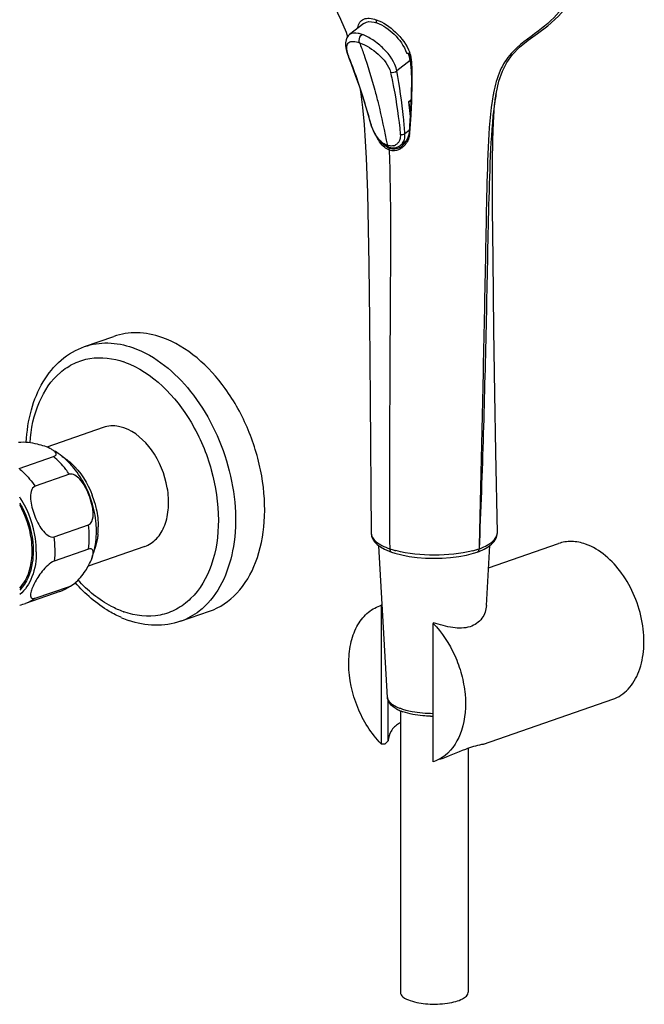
# Model space of a CAD drawing. Header units: millimetres. Extents: x -18 to 104, y 334 to 441.
# Tile 2 of 29: x 7 to 26, y 334 to 365. Entities that reach past the tile are written whole.
import ezdxf

# ---------------------------------------------------------------- set-up
doc = ezdxf.new("R2010")
doc.units = ezdxf.units.MM
doc.header["$LTSCALE"] = 23.1
doc.layers.get('0').update_dxf_attribs({"linetype": 'CONTINUOUS'})

msp = doc.modelspace()

# ---------------------------------------------------------------- linework, layer by layer
at = {"color": 7, "linetype": 'CONTINUOUS'}
for p, q in [((17.773, 364.751), (17.334, 364.406)), ((17.222, 364.482), (17.272, 364.338)), ((17.299, 363.71), (17.382, 363.499)), ((19.176, 363.845), (19.192, 363.794)), ((19.192, 363.794), (19.214, 363.708)), ((19.214, 363.708), (19.228, 363.623)), ((19.2, 363.607), (19.239, 363.29)), ((19.228, 363.623), (19.233, 363.557)), ((19.233, 363.557), (19.233, 363.557)), ((19.235, 362.584), (19.22, 362.176)), ((21.854, 362.54), (21.858, 362.561)), ((21.86, 362.573), (21.858, 362.561)), ((17.76, 362.398), (17.884, 361.984)), ((19.148, 362.329), (19.228, 362.387)), ((19.164, 362.323), (19.148, 362.329)), ((19.148, 362.329), (19.204, 361.873)), ((19.164, 362.323), (19.227, 362.368)), ((19.217, 362.088), (19.164, 362.323)), ((19.22, 362.176), (19.197, 361.745)), ((17.884, 361.984), (17.977, 361.658)), ((17.977, 361.658), (17.999, 361.585)), ((17.977, 361.658), (17.977, 361.658)), ((17.999, 361.585), (18.035, 361.49)), ((19.197, 361.745), (19.174, 361.403)), ((19.135, 361.219), (19.094, 361.128)), ((19.162, 361.317), (19.135, 361.219)), ((19.174, 361.403), (19.162, 361.317)), ((18.326, 361.058), (18.402, 360.998)), ((18.402, 360.998), (18.48, 360.953)), ((18.48, 360.953), (18.537, 360.929)), ((18.537, 360.929), (18.609, 360.91)), ((18.609, 360.91), (18.693, 360.904)), ((18.693, 360.904), (18.772, 360.914)), ((19.09, 361.122), (18.912, 360.982)), ((18.981, 360.982), (18.961, 360.964)), ((18.961, 360.964), (18.961, 360.964)), ((19.042, 361.048), (18.981, 360.982)), ((19.094, 361.128), (19.042, 361.048)), ((21.752, 360.673), (21.756, 360.922)), ((21.756, 360.922), (21.76, 361.161)), ((21.75, 360.283), (21.752, 360.673)), ((21.749, 359.739), (21.75, 360.283)), ((21.751, 359.022), (21.749, 359.739)), ((17.883, 359.513), (17.908, 358.412)), ((21.764, 357.476), (21.751, 359.022)), ((17.908, 358.412), (17.927, 357.289)), ((17.927, 357.289), (17.948, 355.542)), ((21.789, 355.277), (21.764, 357.476)), ((17.948, 355.542), (17.968, 353.105)), ((21.817, 353.309), (21.789, 355.277)), ((9.143, 354.757), (10.045, 355.072)), ((21.848, 351.49), (21.817, 353.309)), ((17.968, 353.105), (18, 348.982)), ((9.717, 352.257), (7.97, 351.648)), ((21.898, 348.995), (21.848, 351.49)), ((7.121, 350.984), (8.182, 351.354)), ((8.674, 350.806), (7.613, 350.436)), ((9.36, 349.972), (9.304, 350.134)), ((8.203, 348.874), (9.264, 349.244)), ((9.264, 348.491), (8.203, 348.121)), ((11.001, 348.574), (9.254, 347.965)), ((18.502, 343.907), (18.24, 348.594)), ((18.554, 348.427), (18.628, 348.4)), ((21.278, 348.399), (21.341, 348.423)), ((21.341, 348.423), (21.486, 348.488)), ((21.559, 346.745), (21.662, 348.599)), ((21.624, 347.911), (23.786, 348.664)), ((18.628, 348.4), (18.628, 348.4)), ((21.277, 348.399), (21.278, 348.399)), ((7.613, 346.971), (8.674, 347.341)), ((8.381, 347.184), (7.32, 346.815)), ((18.27, 346.742), (18.309, 346.754)), ((18.27, 346.742), (18.293, 346.75)), ((18.309, 346.754), (18.309, 342.472)), ((12.106, 346.259), (13.007, 346.573)), ((19.911, 341.913), (19.911, 346.196)), ((21.469, 342.456), (25.465, 343.848)), ((18.527, 342.562), (18.527, 343.805)), ((18.901, 343.495), (18.901, 334.786)), ((21.001, 342.33), (21.001, 334.786)), ((19.949, 341.926), (19.911, 341.913))]:
    msp.add_line(p, q, dxfattribs=at)
at = {"color": 9, "linetype": 'CONTINUOUS'}
for p, q in [((17.299, 363.71), (17.299, 363.71)), ((19.2, 363.607), (18.793, 363.287)), ((17.994, 361.641), (17.988, 361.661)), ((19.042, 361.345), (19.177, 361.451)), ((19.197, 361.383), (19.198, 361.401)), ((19.197, 361.383), (19.198, 361.401)), ((10.377, 354.276), (10.359, 354.282)), ((10.341, 346.556), (10.359, 346.549))]:
    msp.add_line(p, q, dxfattribs=at)
at = {"color": 7, "linetype": 'CONTINUOUS'}
for points in [[(16.418, 366.014), (16.652, 365.647), (16.864, 365.273), (17.055, 364.885), (17.222, 364.482)], [(21.86, 362.573), (21.949, 362.963), (22.054, 363.273), (22.19, 363.548), (22.365, 363.794), (22.585, 364.021), (22.846, 364.23), (23.139, 364.441), (23.454, 364.677), (23.786, 364.972), (24.096, 365.331), (24.362, 365.748)], [(17.334, 364.406), (17.291, 364.366), (17.251, 364.309), (17.222, 364.24), (17.206, 364.154), (17.206, 364.056), (17.223, 363.948), (17.255, 363.833)], [(17.255, 363.833), (17.294, 363.722), (17.299, 363.71)], [(17.382, 363.499), (17.509, 363.155), (17.635, 362.788), (17.76, 362.398)], [(19.233, 363.557), (19.239, 363.331), (19.241, 362.969), (19.235, 362.584)], [(17.663, 362.703), (17.671, 362.651), (17.734, 362.147)], [(21.834, 362.401), (21.842, 362.456), (21.848, 362.502), (21.854, 362.54)], [(17.734, 362.147), (17.781, 361.631), (17.817, 361.113), (17.845, 360.588), (17.866, 360.054), (17.883, 359.513)], [(21.76, 361.161), (21.767, 361.391), (21.77, 361.502), (21.775, 361.61), (21.78, 361.715), (21.785, 361.818), (21.791, 361.917), (21.797, 362.012), (21.804, 362.102), (21.811, 362.187), (21.819, 362.266), (21.827, 362.337), (21.834, 362.401)], [(18.035, 361.49), (18.079, 361.394), (18.131, 361.301), (18.189, 361.212), (18.255, 361.13), (18.326, 361.058)], [(18.772, 360.914), (18.846, 360.941), (18.912, 360.982)], [(18, 348.981), (18.011, 348.893), (18.046, 348.802), (18.104, 348.716), (18.185, 348.635)], [(21.719, 348.642), (21.803, 348.731), (21.864, 348.832), (21.895, 348.944), (21.898, 348.993)], [(18.185, 348.635), (18.287, 348.56), (18.41, 348.49), (18.554, 348.427)], [(21.486, 348.488), (21.612, 348.561), (21.719, 348.642)], [(18.628, 348.4), (18.727, 348.368), (18.942, 348.312), (19.173, 348.267), (19.419, 348.235), (19.674, 348.215), (19.934, 348.208), (20.196, 348.213), (20.454, 348.232), (20.704, 348.263), (20.942, 348.307), (21.164, 348.363), (21.277, 348.399)]]:
    msp.add_lwpolyline(points, dxfattribs=at)
at = {"color": 9, "linetype": 'CONTINUOUS'}
for centre, radius, start, end in [((1.352, 361.472), 17.139, 11.0923, 11.4298), ((18.197, 364.527), 0.615, 171.0194, 172.5444), ((17.846, 363.335), 1.44, 20.3442, 20.995), ((18.211, 363.478), 1.048, 14.3178, 19.8874), ((18.219, 363.48), 1.04, 11.5469, 14.3604), ((18.295, 363.495), 0.962, 2.4187, 11.5485), ((27.221, 361.538), 5.543, 169.1287, 169.4333), ((27.075, 361.566), 5.394, 168.8711, 169.1285), ((18.454, 361.44), 0.745, 347.1734, 355.6219), ((18.62, 361.227), 0.267, 286.2962, 299.2908), ((18.629, 361.33), 0.533, 308.3895, 309.9743), ((18.558, 361.397), 0.631, 320.0314, 329.4402), ((9.682, 352.023), 2.862, 70.3618, 70.7826), ((4.678, 348.481), 2.944, 30.8442, 33.3732), ((6.63, 349.116), 2.939, 15.8477, 20.9033), ((6.122, 348.855), 3.166, 0.0679, 7.0517), ((7.264, 349.175), 2.3, 354.3744, 0.2164), ((5.062, 348.486), 3.166, 0.0679, 7.0517), ((19.393, 350.86), 2.495, 250.7766, 252.6742), ((19.511, 351.239), 2.892, 252.6833, 255.0077), ((20.359, 351.49), 3.146, 284.3321, 286.6123), ((20.48, 351.081), 2.72, 286.6253, 288.3129), ((19.545, 345.34), 1.886, 250.819, 253.2705), ((19.635, 345.636), 2.195, 253.2554, 255.1705)]:
    msp.add_arc(centre, radius, start, end, dxfattribs=at)
at = {"color": 7, "linetype": 'CONTINUOUS'}
for centre, radius, start, end in [((19.194, 367.076), 3.24, 268.2207, 268.5164), ((19.194, 367.04), 3.204, 268.511, 269.7319), ((19.196, 367.613), 3.776, 269.7404, 269.9916), ((28.145, 361.401), 6.393, 169.7332, 170.0622), ((27.932, 361.439), 6.177, 169.4594, 169.733), ((7.104, 349.721), 2.119, 56.5555, 58.4593), ((6.655, 349.227), 2.789, 37.9174, 39.5124), ((7.222, 349.356), 2.207, 20.7254, 25.0399), ((7.233, 349.358), 2.196, 16.427, 20.7741), ((7.496, 349.434), 1.922, 12.0141, 16.4674), ((7.893, 348.583), 1.481, 289.2282, 296.991), ((7.876, 348.613), 1.515, 297.0505, 309.2949), ((6.833, 348.212), 1.48, 281.8249, 289.2061), ((11.52, 349.205), 3.09, 246.4776, 250.7537), ((19.299, 344.491), 1.074, 240.6151, 244.502), ((19.39, 344.683), 1.287, 244.4825, 247.4738), ((19.493, 344.933), 1.557, 247.4919, 250.8419), ((19.951, 347.191), 3.87, 268.1751, 269.3985), ((19.151, 342.533), 0.636, 113.4112, 118.529), ((29.973, 330.913), 16.332, 134.4984, 134.9832)]:
    msp.add_arc(centre, radius, start, end, dxfattribs=at)
for centre, major_axis, ratio, start_param, end_param in [((18.45, 363.966), (-0.6, 0.844), 0.54671, -2.350013, -2.085605), ((18.715, 361.771), (-0.451, 0.636), 0.546461, -3.424775, -3.376561), ((20.958, 344.978), (5.954, 0.974), 0.391775, 1.96084, 1.966971), ((20.958, 344.978), (1.966, 3.055), 0.427442, 1.438499, 1.44463), ((20.958, 344.978), (5.954, 0.974), 0.391775, -2.09494, -2.072716)]:
    msp.add_ellipse(centre, major_axis=major_axis, ratio=ratio, start_param=start_param, end_param=end_param, dxfattribs=at)
at = {"color": 9, "linetype": 'CONTINUOUS'}
for points, knots in [([(24.388, 366.088), (24.265, 365.774), (23.937, 365.169), (23.156, 364.476), (22.383, 363.977), (21.941, 363.278), (21.828, 362.841), (21.782, 362.607)], [0, 0, 0, 0, 0.227572, 0.453635, 0.698901, 0.839092, 1, 1, 1, 1]), ([(17.589, 364.623), (17.599, 364.681), (17.632, 364.791), (17.768, 364.905), (17.956, 364.923), (18.083, 364.892), (18.151, 364.868)], [0, 0, 0, 0, 0.245567, 0.458721, 0.698416, 1, 1, 1, 1]), ([(18.151, 364.868), (18.374, 364.79), (18.791, 364.5), (19.098, 364.092), (19.19, 363.851)], [0, 0, 0, 0, 0.477465, 1, 1, 1, 1]), ([(17.716, 364.412), (17.677, 364.425), (17.555, 364.461), (17.403, 364.461), (17.334, 364.406)], [0, 0, 0, 0, 0.31716, 1, 1, 1, 1]), ([(17.639, 364.156), (17.632, 364.176), (17.618, 364.268), (17.661, 364.369), (17.716, 364.412)], [0, 0, 0, 0, 0.237765, 1, 1, 1, 1]), ([(18.793, 363.287), (18.743, 363.548), (18.483, 363.904), (18.073, 364.24), (17.834, 364.371), (17.716, 364.412)], [0, 0, 0, 0, 0.496612, 0.765914, 1, 1, 1, 1]), ([(17.264, 363.864), (17.249, 363.924), (17.235, 364.01), (17.263, 364.114), (17.323, 364.185), (17.467, 364.209), (17.576, 364.178), (17.639, 364.156)], [0, 0, 0, 0, 0.282822, 0.38781, 0.481367, 0.693073, 1, 1, 1, 1]), ([(17.639, 364.156), (17.684, 364.038), (17.861, 363.556), (18.011, 363.065), (18.111, 362.691)], [0, 0, 0, 0, 0.245599, 1, 1, 1, 1]), ([(17.639, 364.156), (17.853, 364.081), (18.232, 363.831), (18.543, 363.462), (18.596, 363.243)], [0, 0, 0, 0, 0.501256, 1, 1, 1, 1]), ([(17.988, 361.661), (17.94, 361.835), (17.744, 362.519), (17.518, 363.195), (17.322, 363.687)], [0, 0, 0, 0, 0.253836, 1, 1, 1, 1]), ([(19.198, 361.401), (19.213, 361.582), (19.258, 362.293), (19.274, 363.006), (19.256, 363.537)], [0, 0, 0, 0, 0.255045, 1, 1, 1, 1]), ([(18.596, 363.243), (18.631, 363.089), (18.764, 362.455), (18.851, 361.812), (18.899, 361.325)], [0, 0, 0, 0, 0.244293, 1, 1, 1, 1]), ([(19.042, 361.345), (19.029, 361.511), (18.971, 362.162), (18.882, 362.809), (18.793, 363.287)], [0, 0, 0, 0, 0.255388, 1, 1, 1, 1]), ([(18.111, 362.691), (18.146, 362.56), (18.292, 361.993), (18.414, 361.421), (18.499, 360.98)], [0, 0, 0, 0, 0.231405, 1, 1, 1, 1]), ([(21.772, 362.555), (21.672, 362.017), (21.604, 360.89), (21.56, 359.179), (21.528, 357.419), (21.482, 355.046), (21.415, 352.071), (21.363, 349.689), (21.335, 348.499)], [0, 0, 0, 0, 0.116639, 0.239834, 0.365369, 0.491933, 0.746098, 1, 1, 1, 1]), ([(18.364, 361.053), (18.331, 361.078), (18.198, 361.198), (18.103, 361.356), (18.05, 361.483)], [0, 0, 0, 0, 0.233217, 1, 1, 1, 1]), ([(18.899, 361.325), (18.901, 361.307), (18.904, 361.241), (18.891, 361.172), (18.871, 361.128)], [0, 0, 0, 0, 0.267309, 1, 1, 1, 1]), ([(19.007, 361.107), (19.015, 361.124), (19.043, 361.2), (19.047, 361.283), (19.042, 361.345)], [0, 0, 0, 0, 0.234079, 1, 1, 1, 1]), ([(18.559, 360.835), (18.607, 359.286), (18.578, 355.175), (18.559, 351.065), (18.571, 348.504)], [0, 0, 0, 0, 0.376907, 1, 1, 1, 1]), ([(9.143, 354.757), (9.372, 354.837), (9.88, 354.913), (10.38, 354.811), (10.624, 354.726)], [0, 0, 0, 0, 0.483613, 1, 1, 1, 1]), ([(10.644, 354.719), (11.34, 354.471), (12.287, 353.667), (13.14, 352.308), (13.612, 351.086), (13.834, 349.815), (13.79, 348.297), (13.35, 347.196), (12.858, 346.725)], [0, 0, 0, 0, 0.236385, 0.372697, 0.513472, 0.651986, 0.781983, 1, 1, 1, 1]), ([(7.455, 351.779), (7.485, 352.212), (7.648, 353.016), (8.208, 353.861), (8.81, 354.258), (9.479, 354.468), (10.026, 354.398), (10.359, 354.282)], [0, 0, 0, 0, 0.289184, 0.537557, 0.651788, 0.764168, 1, 1, 1, 1]), ([(10.377, 354.276), (11.247, 353.965), (12.354, 352.797), (13.118, 350.973), (13.347, 349.439), (13.157, 348.033), (12.615, 347.076), (11.994, 346.613), (11.294, 346.36), (10.711, 346.427), (10.359, 346.549)], [0, 0, 0, 0, 0.257398, 0.406154, 0.551845, 0.683305, 0.795548, 0.846479, 0.896153, 1, 1, 1, 1]), ([(8.674, 350.806), (8.637, 350.858), (8.491, 351.056), (8.321, 351.237), (8.182, 351.354)], [0, 0, 0, 0, 0.259393, 1, 1, 1, 1]), ([(8.445, 351.362), (8.545, 351.302), (8.953, 350.989), (9.235, 350.532), (9.376, 350.165)], [0, 0, 0, 0, 0.229243, 1, 1, 1, 1]), ([(7.121, 350.984), (7.166, 350.946), (7.348, 350.781), (7.507, 350.59), (7.613, 350.436)], [0, 0, 0, 0, 0.24047, 1, 1, 1, 1]), ([(7.65, 348.413), (7.65, 348.548), (7.609, 349.097), (7.419, 349.634), (7.206, 349.991)], [0, 0, 0, 0, 0.244621, 1, 1, 1, 1]), ([(7.137, 349.92), (7.204, 349.807), (7.437, 349.343), (7.553, 348.817), (7.553, 348.429)], [0, 0, 0, 0, 0.252306, 1, 1, 1, 1]), ([(9.457, 349.919), (9.475, 349.858), (9.535, 349.617), (9.563, 349.369), (9.564, 349.184)], [0, 0, 0, 0, 0.255455, 1, 1, 1, 1]), ([(9.553, 348.95), (9.549, 348.909), (9.528, 348.751), (9.489, 348.595), (9.448, 348.485)], [0, 0, 0, 0, 0.260277, 1, 1, 1, 1]), ([(18, 348.981), (18, 348.951), (18.032, 348.804), (18.162, 348.704), (18.262, 348.644)], [0, 0, 0, 0, 0.204774, 1, 1, 1, 1]), ([(21.639, 348.648), (21.678, 348.672), (21.795, 348.755), (21.899, 348.893), (21.898, 348.993)], [0, 0, 0, 0, 0.314582, 1, 1, 1, 1]), ([(7.553, 348.429), (7.553, 348.308), (7.525, 347.882), (7.355, 347.445), (7.137, 347.227)], [0, 0, 0, 0, 0.281191, 1, 1, 1, 1]), ([(7.65, 348.413), (7.65, 348.15), (7.582, 347.659), (7.31, 347.227), (7.138, 347.086)], [0, 0, 0, 0, 0.542789, 1, 1, 1, 1]), ([(18.262, 348.644), (18.284, 348.63), (18.383, 348.575), (18.489, 348.532), (18.571, 348.504)], [0, 0, 0, 0, 0.227128, 1, 1, 1, 1]), ([(18.571, 348.504), (18.571, 348.492), (18.575, 348.452), (18.601, 348.409), (18.628, 348.4)], [0, 0, 0, 0, 0.296952, 1, 1, 1, 1]), ([(21.137, 348.442), (20.751, 348.343), (19.95, 348.266), (19.147, 348.342), (18.762, 348.445)], [0, 0, 0, 0, 0.500295, 1, 1, 1, 1]), ([(21.278, 348.399), (21.286, 348.402), (21.321, 348.423), (21.333, 348.468), (21.334, 348.499)], [0, 0, 0, 0, 0.221495, 1, 1, 1, 1]), ([(21.334, 348.499), (21.363, 348.51), (21.468, 348.552), (21.57, 348.603), (21.639, 348.648)], [0, 0, 0, 0, 0.272938, 1, 1, 1, 1]), ([(10.341, 346.556), (10.216, 346.6), (9.69, 346.835), (9.235, 347.211), (8.937, 347.536)], [0, 0, 0, 0, 0.231978, 1, 1, 1, 1]), ([(12.858, 346.725), (12.803, 346.673), (12.579, 346.478), (12.314, 346.331), (12.106, 346.259)], [0, 0, 0, 0, 0.256382, 1, 1, 1, 1]), ([(18.511, 343.859), (18.519, 343.834), (18.59, 343.711), (18.723, 343.643), (18.825, 343.598)], [0, 0, 0, 0, 0.192267, 1, 1, 1, 1]), ([(19.073, 343.515), (19.136, 343.498), (19.411, 343.437), (19.694, 343.414), (19.91, 343.412)], [0, 0, 0, 0, 0.229887, 1, 1, 1, 1])]:
    msp.add_open_spline(points, degree=3, knots=knots, dxfattribs=at)
at = {"color": 7, "linetype": 'CONTINUOUS'}
for points, knots in [([(17.773, 364.751), (17.796, 364.769), (17.919, 364.833), (18.069, 364.804), (18.171, 364.769)], [0, 0, 0, 0, 0.212382, 1, 1, 1, 1]), ([(18.171, 364.769), (18.372, 364.699), (18.746, 364.431), (19.017, 364.058), (19.094, 363.838)], [0, 0, 0, 0, 0.477351, 1, 1, 1, 1]), ([(21.848, 362.504), (21.753, 361.963), (21.679, 360.836), (21.625, 359.128), (21.59, 357.377), (21.542, 355.018), (21.469, 352.057), (21.386, 349.686), (21.334, 348.499)], [0, 0, 0, 0, 0.117573, 0.24087, 0.366107, 0.492261, 0.745817, 1, 1, 1, 1]), ([(11.526, 355.04), (11.282, 355.125), (10.782, 355.227), (10.274, 355.151), (10.045, 355.072)], [0, 0, 0, 0, 0.516386, 1, 1, 1, 1]), ([(13.007, 346.573), (13.323, 346.683), (13.935, 347.101), (14.511, 348.112), (14.756, 349.381), (14.665, 350.787), (14.248, 352.197), (13.376, 353.795), (12.319, 354.764), (11.526, 355.04)], [0, 0, 0, 0, 0.097447, 0.206311, 0.331049, 0.469049, 0.613347, 0.755253, 1, 1, 1, 1]), ([(7.339, 351.792), (7.356, 352.132), (7.452, 352.785), (7.811, 353.672), (8.376, 354.37), (8.881, 354.666), (9.143, 354.757)], [0, 0, 0, 0, 0.278209, 0.534868, 0.772801, 1, 1, 1, 1]), ([(10.359, 352.243), (10.305, 352.262), (10.097, 352.32), (9.867, 352.309), (9.717, 352.257)], [0, 0, 0, 0, 0.265438, 1, 1, 1, 1]), ([(11.001, 348.574), (11.138, 348.622), (11.403, 348.803), (11.653, 349.241), (11.759, 349.791), (11.704, 350.61), (11.325, 351.554), (10.703, 352.124), (10.359, 352.243)], [0, 0, 0, 0, 0.097617, 0.20667, 0.331626, 0.469864, 0.754811, 1, 1, 1, 1]), ([(8.119, 351.58), (7.985, 351.654), (7.649, 351.758), (7.296, 351.812), (7.102, 351.788)], [0, 0, 0, 0, 0.439277, 1, 1, 1, 1]), ([(8.182, 351.354), (8.211, 351.364), (8.271, 351.389), (8.262, 351.48), (8.198, 351.533), (8.148, 351.565), (8.119, 351.58)], [0, 0, 0, 0, 0.283787, 0.466175, 0.702679, 1, 1, 1, 1]), ([(8.807, 351.001), (8.767, 351.049), (8.607, 351.23), (8.422, 351.39), (8.271, 351.489)], [0, 0, 0, 0, 0.255304, 1, 1, 1, 1]), ([(9.222, 350.29), (9.162, 350.419), (9.05, 350.632), (8.786, 350.845), (8.674, 350.806)], [0, 0, 0, 0, 0.545484, 1, 1, 1, 1]), ([(9.304, 350.134), (9.277, 350.207), (9.157, 350.491), (8.997, 350.759), (8.855, 350.941)], [0, 0, 0, 0, 0.253144, 1, 1, 1, 1]), ([(7.613, 350.436), (7.481, 350.39), (7.453, 350.076), (7.508, 349.791), (7.611, 349.46), (7.768, 349.154), (7.976, 348.915), (8.139, 348.852), (8.203, 348.874)], [0, 0, 0, 0, 0.221892, 0.355711, 0.491956, 0.763146, 0.891991, 1, 1, 1, 1]), ([(9.508, 349.044), (9.508, 349.121), (9.495, 349.435), (9.432, 349.747), (9.36, 349.972)], [0, 0, 0, 0, 0.246195, 1, 1, 1, 1]), ([(7.522, 348.44), (7.522, 348.56), (7.486, 349.053), (7.322, 349.535), (7.138, 349.859)], [0, 0, 0, 0, 0.244277, 1, 1, 1, 1]), ([(9.264, 349.244), (9.353, 349.275), (9.414, 349.46), (9.406, 349.661), (9.389, 349.777), (9.376, 349.834)], [0, 0, 0, 0, 0.450178, 0.720528, 1, 1, 1, 1]), ([(9.361, 348.192), (9.386, 348.259), (9.474, 348.534), (9.508, 348.826), (9.508, 349.044)], [0, 0, 0, 0, 0.244677, 1, 1, 1, 1]), ([(24.625, 348.646), (24.487, 348.695), (24.203, 348.752), (23.916, 348.709), (23.786, 348.664)], [0, 0, 0, 0, 0.516359, 1, 1, 1, 1]), ([(7.138, 347.288), (7.201, 347.355), (7.443, 347.691), (7.522, 348.121), (7.522, 348.44)], [0, 0, 0, 0, 0.224134, 1, 1, 1, 1]), ([(9.361, 348.192), (9.376, 348.232), (9.398, 348.306), (9.416, 348.408), (9.376, 348.514), (9.297, 348.503), (9.264, 348.491)], [0, 0, 0, 0, 0.303231, 0.555113, 0.74824, 1, 1, 1, 1]), ([(25.465, 343.848), (25.643, 343.911), (25.99, 344.148), (26.317, 344.721), (26.456, 345.44), (26.404, 346.236), (26.168, 347.035), (25.673, 347.941), (25.075, 348.49), (24.625, 348.646)], [0, 0, 0, 0, 0.097447, 0.206307, 0.331043, 0.469041, 0.613339, 0.755247, 1, 1, 1, 1]), ([(8.203, 348.121), (8.128, 348.095), (7.995, 347.991), (7.832, 347.815), (7.696, 347.626), (7.591, 347.444), (7.512, 347.272), (7.469, 347.127), (7.464, 346.999), (7.542, 346.951), (7.588, 346.963), (7.613, 346.971)], [0, 0, 0, 0, 0.155372, 0.32005, 0.471379, 0.608832, 0.731927, 0.836611, 0.914313, 0.94911, 1, 1, 1, 1]), ([(8.836, 347.44), (8.967, 347.547), (9.162, 347.791), (9.312, 348.062), (9.361, 348.192)], [0, 0, 0, 0, 0.548237, 1, 1, 1, 1]), ([(8.674, 347.341), (8.687, 347.346), (8.745, 347.371), (8.798, 347.409), (8.836, 347.44)], [0, 0, 0, 0, 0.221229, 1, 1, 1, 1]), ([(10.286, 346.372), (10.156, 346.429), (9.62, 346.705), (9.157, 347.111), (8.854, 347.455)], [0, 0, 0, 0, 0.237102, 1, 1, 1, 1]), ([(18.309, 342.472), (17.995, 342.787), (17.506, 343.575), (17.265, 344.687), (17.34, 345.546), (17.526, 346.091), (17.837, 346.515), (18.123, 346.69), (18.27, 346.742)], [0, 0, 0, 0, 0.273805, 0.55413, 0.683367, 0.799987, 0.904039, 1, 1, 1, 1]), ([(21.559, 346.745), (21.551, 346.606), (21.453, 346.315), (21.041, 346.033), (20.487, 346.047), (20.12, 346.151), (19.923, 346.214)], [0, 0, 0, 0, 0.206587, 0.428832, 0.693241, 1, 1, 1, 1]), ([(12.106, 346.259), (11.855, 346.171), (11.305, 346.088), (10.763, 346.197), (10.501, 346.288)], [0, 0, 0, 0, 0.489405, 1, 1, 1, 1]), ([(19.911, 346.196), (20.192, 345.913), (20.533, 345.39), (20.806, 344.621), (20.946, 343.84), (20.894, 342.932), (20.525, 342.3), (20.282, 342.109)], [0, 0, 0, 0, 0.266182, 0.405772, 0.54319, 0.793701, 1, 1, 1, 1]), ([(18.771, 343.555), (18.75, 343.568), (18.671, 343.616), (18.6, 343.68), (18.562, 343.736)], [0, 0, 0, 0, 0.267761, 1, 1, 1, 1]), ([(19.828, 343.323), (19.75, 343.325), (19.465, 343.343), (19.179, 343.393), (18.982, 343.462)], [0, 0, 0, 0, 0.270819, 1, 1, 1, 1]), ([(18.848, 343.091), (18.752, 343.039), (18.591, 342.88), (18.531, 342.666), (18.527, 342.562)], [0, 0, 0, 0, 0.511633, 1, 1, 1, 1]), ([(21.41, 342.445), (21.241, 342.415), (20.802, 342.267), (20.383, 342.077), (20.111, 341.982)], [0, 0, 0, 0, 0.37321, 1, 1, 1, 1]), ([(21.469, 342.456), (21.467, 342.455), (21.447, 342.45), (21.427, 342.448), (21.41, 342.445)], [0, 0, 0, 0, 0.141487, 1, 1, 1, 1]), ([(21.459, 342.467), (21.462, 342.466), (21.466, 342.464), (21.471, 342.462), (21.472, 342.461)], [0, 0, 0, 0, 0.617718, 1, 1, 1, 1]), ([(18.901, 334.786), (18.901, 334.732), (18.998, 334.605), (19.128, 334.555), (19.208, 334.527)], [0, 0, 0, 0, 0.385719, 1, 1, 1, 1]), ([(19.208, 334.527), (19.381, 334.467), (19.766, 334.408), (20.241, 334.419), (20.606, 334.494), (20.834, 334.572), (21.001, 334.696), (21.001, 334.786)], [0, 0, 0, 0, 0.285571, 0.602511, 0.74349, 0.859253, 1, 1, 1, 1])]:
    msp.add_open_spline(points, degree=3, knots=knots, dxfattribs=at)
at = {"color": 9, "linetype": 'CONTINUOUS'}
for points in [[(17.288, 363.779), (17.279, 363.807), (17.271, 363.835), (17.264, 363.864)], [(17.322, 363.687), (17.31, 363.718), (17.299, 363.748), (17.288, 363.779)], [(17.322, 363.687), (17.312, 363.692), (17.303, 363.7), (17.299, 363.71)], [(19.256, 363.537), (19.246, 363.539), (19.233, 363.546), (19.233, 363.557)], [(18.596, 363.243), (18.661, 363.227), (18.741, 363.245), (18.793, 363.287)], [(17.994, 361.641), (17.987, 361.644), (17.979, 361.65), (17.977, 361.658)], [(18.05, 361.483), (18.028, 361.534), (18.009, 361.587), (17.994, 361.641)], [(18.336, 360.991), (18.278, 361.055), (18.232, 361.129), (18.193, 361.205)], [(18.899, 361.325), (18.945, 361.312), (19.002, 361.318), (19.042, 361.345)], [(19.181, 361.275), (19.165, 361.205), (19.138, 361.137), (19.102, 361.076)], [(19.197, 361.383), (19.187, 361.386), (19.173, 361.393), (19.174, 361.403)], [(18.485, 360.869), (18.429, 360.9), (18.379, 360.943), (18.336, 360.991)], [(18.499, 360.98), (18.451, 360.997), (18.406, 361.022), (18.364, 361.053)], [(18.508, 360.917), (18.474, 360.937), (18.442, 360.962), (18.413, 360.99)], [(18.547, 360.967), (18.531, 360.97), (18.515, 360.975), (18.499, 360.98)], [(18.499, 360.98), (18.503, 360.959), (18.517, 360.936), (18.537, 360.929)], [(18.58, 360.884), (18.555, 360.892), (18.531, 360.904), (18.508, 360.917)], [(18.695, 360.97), (18.648, 360.956), (18.595, 360.957), (18.547, 360.967)], [(18.96, 360.912), (18.893, 360.858), (18.808, 360.82), (18.722, 360.814)], [(18.888, 360.914), (18.84, 360.887), (18.785, 360.869), (18.73, 360.864)], [(18.827, 361.057), (18.806, 361.032), (18.78, 361.01), (18.751, 360.994)], [(18.871, 361.128), (18.859, 361.103), (18.845, 361.079), (18.827, 361.057)], [(18.961, 360.964), (18.938, 360.945), (18.914, 360.928), (18.888, 360.914)], [(18.912, 360.982), (18.934, 361), (18.954, 361.021), (18.971, 361.044)], [(18.971, 361.044), (18.985, 361.064), (18.997, 361.085), (19.007, 361.107)], [(19.042, 360.991), (19.021, 360.966), (18.997, 360.942), (18.972, 360.921)], [(18.559, 360.835), (18.533, 360.844), (18.509, 360.855), (18.485, 360.869)], [(18.559, 360.835), (18.559, 360.849), (18.564, 360.874), (18.578, 360.873)], [(18.722, 360.814), (18.667, 360.809), (18.611, 360.817), (18.559, 360.835)], [(18.73, 360.864), (18.68, 360.86), (18.628, 360.867), (18.58, 360.884)], [(9.264, 348.491), (9.28, 348.613), (9.288, 348.736), (9.288, 348.859)], [(8.227, 348.489), (8.227, 348.366), (8.22, 348.243), (8.203, 348.121)], [(8.381, 347.184), (8.485, 347.221), (8.585, 347.275), (8.674, 347.341)], [(7.613, 346.971), (7.524, 346.905), (7.425, 346.851), (7.32, 346.815)], [(18.502, 343.907), (18.503, 343.891), (18.506, 343.874), (18.511, 343.859)], [(18.825, 343.598), (18.858, 343.584), (18.892, 343.571), (18.926, 343.559)]]:
    msp.add_open_spline(points, degree=3, dxfattribs=at)
at = {"color": 7, "linetype": 'CONTINUOUS'}
for points in [[(18.562, 343.736), (18.528, 343.786), (18.505, 343.847), (18.502, 343.907)], [(20.282, 342.109), (20.182, 342.031), (20.069, 341.968), (19.949, 341.926)]]:
    msp.add_open_spline(points, degree=3, dxfattribs=at)

doc.saveas('drawing.dxf')
